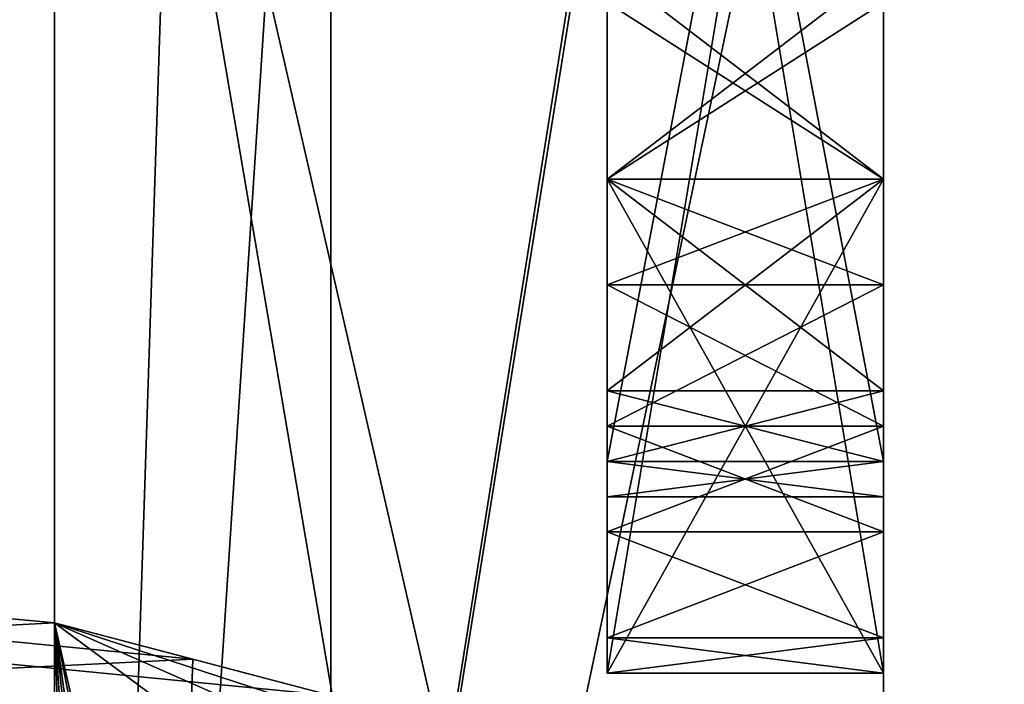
# Model space of a CAD drawing. Header units: millimetres. Extents: x -143 to 143, y -35 to 35.
# Tile 171 of 176: x 139.89 to 141.67, y 11.48 to 12.68. Entities that reach past the tile are written whole.
import ezdxf

# ---------------------------------------------------------------- set-up
doc = ezdxf.new("R2010")
doc.units = ezdxf.units.MM
doc.header["$LTSCALE"] = 65.185185
for name, color, linetype in [('1376', 7, 'CONTINUOUS'), ('1522', 7, 'CONTINUOUS'), ('1523', 7, 'CONTINUOUS'), ('1524', 7, 'CONTINUOUS'), ('1525', 7, 'CONTINUOUS'), ('1526', 7, 'CONTINUOUS'), ('1527', 7, 'CONTINUOUS'), ('1528', 7, 'CONTINUOUS'), ('1535', 7, 'CONTINUOUS'), ('1536', 7, 'CONTINUOUS'), ('1537', 7, 'CONTINUOUS'), ('1538', 7, 'CONTINUOUS'), ('1550', 7, 'CONTINUOUS'), ('1551', 7, 'CONTINUOUS'), ('1574', 7, 'CONTINUOUS'), ('1575', 7, 'CONTINUOUS'), ('1576', 7, 'CONTINUOUS'), ('1577', 7, 'CONTINUOUS'), ('1578', 7, 'CONTINUOUS'), ('1579', 7, 'CONTINUOUS'), ('1580', 7, 'CONTINUOUS'), ('1581', 7, 'CONTINUOUS'), ('1582', 7, 'CONTINUOUS'), ('1583', 7, 'CONTINUOUS'), ('1584', 7, 'CONTINUOUS'), ('1585', 7, 'CONTINUOUS'), ('1608', 7, 'CONTINUOUS'), ('1609', 7, 'CONTINUOUS'), ('1610', 7, 'CONTINUOUS'), ('1611', 7, 'CONTINUOUS'), ('1612', 7, 'CONTINUOUS'), ('1613', 7, 'CONTINUOUS'), ('1614', 7, 'CONTINUOUS'), ('1615', 7, 'CONTINUOUS'), ('1618', 7, 'CONTINUOUS'), ('1619', 7, 'CONTINUOUS'), ('1620', 7, 'CONTINUOUS'), ('1621', 7, 'CONTINUOUS'), ('1622', 7, 'CONTINUOUS'), ('1623', 7, 'CONTINUOUS'), ('1624', 7, 'CONTINUOUS'), ('1632', 7, 'CONTINUOUS'), ('1633', 7, 'CONTINUOUS'), ('1634', 7, 'CONTINUOUS'), ('1635', 7, 'CONTINUOUS'), ('1636', 7, 'CONTINUOUS'), ('1637', 7, 'CONTINUOUS'), ('1638', 7, 'CONTINUOUS'), ('1645', 7, 'CONTINUOUS'), ('1647', 7, 'CONTINUOUS'), ('1648', 7, 'CONTINUOUS'), ('1650', 7, 'CONTINUOUS'), ('1651', 7, 'CONTINUOUS'), ('1733', 7, 'CONTINUOUS'), ('1734', 7, 'CONTINUOUS'), ('1735', 7, 'CONTINUOUS'), ('1736', 7, 'CONTINUOUS'), ('1737', 7, 'CONTINUOUS'), ('1738', 7, 'CONTINUOUS'), ('1750', 7, 'CONTINUOUS'), ('1766', 7, 'CONTINUOUS'), ('1767', 7, 'CONTINUOUS'), ('1768', 7, 'CONTINUOUS'), ('1769', 7, 'CONTINUOUS'), ('1770', 7, 'CONTINUOUS')]:
    doc.layers.add(name, color=color, linetype=linetype)

msp = doc.modelspace()

# ---------------------------------------------------------------- linework, layer by layer
at = {"layer": '1376', "color": 7, "linetype": 'CONTINUOUS', "true_color": 0xe0f2ff}
for points in [[(141.45, 12.7766, 4.125), (141.45, 7.8813, 4.3457), (141.45, 14.5, 4.625), (141.45, 12.7766, 4.125)], [(141.45, 14.5, 4.625), (141.45, 7.8813, 4.3457), (141.45, 11.5, 5.625), (141.45, 14.5, 4.625)], [(141.45, 11.5, 6.125), (141.45, 14.0152, 10.4797), (141.45, 14.5, 7.125), (141.45, 11.5, 6.125)], [(141.45, 14.5, 0.5), (141.45, 12.7766, 1.125), (141.45, 12.3936, 1.625), (141.45, 14.5, 0.5)], [(141.45, 12.7766, 1.625), (141.45, 14.5, 0.5), (141.45, 12.3936, 1.625), (141.45, 12.7766, 1.625)], [(141.45, 11.883, 5.875), (141.45, 14.5, 6.75), (141.45, 14.5, 5), (141.45, 11.883, 5.875)], [(141.45, 7.8813, 4.3457), (141.45, 14.0152, 10.4797), (141.45, 11.5, 6.125), (141.45, 7.8813, 4.3457)], [(141.45, 14.0152, -10.4797), (141.45, 7.8813, -4.3457), (141.45, 12.3936, -7.125), (141.45, 14.0152, -10.4797)], [(141.45, 12.7766, -7.125), (141.45, 14.0152, -10.4797), (141.45, 12.3936, -7.125), (141.45, 12.7766, -7.125)], [(141.45, 13.7979, -2), (141.45, 13.6064, -1.9375), (141.45, 12.3936, -1.375), (141.45, 13.7979, -2)], [(141.45, 12.7766, -1.375), (141.45, 13.7979, -2), (141.45, 12.3936, -1.375), (141.45, 12.7766, -1.375)], [(141.45, 13.6064, -1.9375), (141.45, 13.2872, -1.875), (141.45, 12.3936, -1.375), (141.45, 13.6064, -1.9375)], [(141.45, 12.7128, -1.875), (141.45, 9, 0), (141.45, 13.2872, -1.875), (141.45, 12.7128, -1.875)], [(141.45, 13.2872, -1.875), (141.45, 9, 0), (141.45, 12.3936, -1.375), (141.45, 13.2872, -1.875)], [(141.45, 12.3936, 1.125), (141.45, 7.8813, 4.3457), (141.45, 12.7766, 1.125), (141.45, 12.3936, 1.125)], [(141.45, 12.7766, 1.125), (141.45, 7.8813, 4.3457), (141.45, 12.3936, 1.625), (141.45, 12.7766, 1.125)], [(141.45, 12.3936, 4.125), (141.45, 7.8813, 4.3457), (141.45, 12.7766, 4.125), (141.45, 12.3936, 4.125)], [(141.45, 12.3936, -4.625), (141.45, 7.8813, -4.3457), (141.45, 12.7766, -4.625), (141.45, 12.3936, -4.625)], [(141.45, 12.7766, -4.625), (141.45, 7.8813, -4.3457), (141.45, 12.7128, -4.125), (141.45, 12.7766, -4.625)], [(141.45, 12.3936, -1.9375), (141.45, 9, 0), (141.45, 12.7128, -1.875), (141.45, 12.3936, -1.9375)], [(141.45, 12.7128, -4.125), (141.45, 7.8813, -4.3457), (141.45, 12.3936, -4.0625), (141.45, 12.7128, -4.125)], [(141.45, 11.5, 0.5), (141.45, 7.8813, 4.3457), (141.45, 12.3936, 0.5), (141.45, 11.5, 0.5)], [(141.45, 12.3936, 0.5), (141.45, 7.8813, 4.3457), (141.45, 12.3936, 1.125), (141.45, 12.3936, 0.5)], [(141.45, 12.3936, 1.625), (141.45, 7.8813, 4.3457), (141.45, 11.5, 3.125), (141.45, 12.3936, 1.625)], [(141.45, 11.5, 3.5), (141.45, 7.8813, 4.3457), (141.45, 12.3936, 3.5), (141.45, 11.5, 3.5)], [(141.45, 12.3936, 3.5), (141.45, 7.8813, 4.3457), (141.45, 12.3936, 4.125), (141.45, 12.3936, 3.5)], [(141.45, 12.2021, -2), (141.45, 9, 0), (141.45, 12.3936, -1.9375), (141.45, 12.2021, -2)], [(141.45, 12.3936, -1.375), (141.45, 9, 0), (141.45, 11.5, 0.125), (141.45, 12.3936, -1.375)], [(141.45, 12.3936, -7.125), (141.45, 7.8813, -4.3457), (141.45, 11.5, -5.625), (141.45, 12.3936, -7.125)], [(141.45, 11.5, -5.25), (141.45, 7.8813, -4.3457), (141.45, 12.3936, -5.25), (141.45, 11.5, -5.25)], [(141.45, 12.3936, -5.25), (141.45, 7.8813, -4.3457), (141.45, 12.3936, -4.625), (141.45, 12.3936, -5.25)], [(141.45, 12.3936, -4.0625), (141.45, 7.8813, -4.3457), (141.45, 12.2021, -4), (141.45, 12.3936, -4.0625)], [(141.45, 12.3936, -5.625), (141.45, 12.3936, -7.125), (141.45, 11.5, -5.625), (141.45, 12.3936, -5.625)], [(141.45, 12.3936, 0.125), (141.45, 12.3936, -1.375), (141.45, 11.5, 0.125), (141.45, 12.3936, 0.125)], [(141.45, 12.3936, 3.125), (141.45, 12.3936, 1.625), (141.45, 11.5, 3.125), (141.45, 12.3936, 3.125)], [(141.45, 11.9468, -2.125), (141.45, 9, 0), (141.45, 12.2021, -2), (141.45, 11.9468, -2.125)], [(141.45, 12.2021, -4), (141.45, 7.8813, -4.3457), (141.45, 11.9468, -3.875), (141.45, 12.2021, -4)], [(141.45, 11.7553, -2.3125), (141.45, 9, 0), (141.45, 11.9468, -2.125), (141.45, 11.7553, -2.3125)], [(141.45, 11.9468, -3.875), (141.45, 7.8813, -4.3457), (141.45, 11.7553, -3.6875), (141.45, 11.9468, -3.875)], [(141.45, 7.8813, -4.3457), (141.45, 9, 0), (141.45, 11.7553, -3.6875), (141.45, 7.8813, -4.3457)], [(141.45, 11.7553, -3.6875), (141.45, 9, 0), (141.45, 11.5638, -3.375), (141.45, 11.7553, -3.6875)], [(141.45, 11.5638, -2.625), (141.45, 9, 0), (141.45, 11.7553, -2.3125), (141.45, 11.5638, -2.625)], [(141.45, 11.5638, -3.375), (141.45, 9, 0), (141.45, 11.5, -3), (141.45, 11.5638, -3.375)], [(141.45, 11.5, -3), (141.45, 9, 0), (141.45, 11.5638, -2.625), (141.45, 11.5, -3)], [(141.45, 9, 0), (141.45, 7.8813, 4.3457), (141.45, 11.5, 0.125), (141.45, 9, 0)], [(141.45, 11.5, 0.125), (141.45, 7.8813, 4.3457), (141.45, 11.5, 0.5), (141.45, 11.5, 0.125)], [(141.45, 11.5, 3.125), (141.45, 7.8813, 4.3457), (141.45, 11.5, 3.5), (141.45, 11.5, 3.125)], [(141.45, 7.8813, 4.3457), (141.45, 11.5, 6.125), (141.45, 11.5, 5.625), (141.45, 7.8813, 4.3457)], [(141.45, 11.5, -5.625), (141.45, 7.8813, -4.3457), (141.45, 11.5, -5.25), (141.45, 11.5, -5.625)]]:
    msp.add_3dface(points, dxfattribs=at)
at = {"layer": '1522', "color": 7, "linetype": 'CONTINUOUS', "true_color": 0xe0f2ff}
for points in [[(141.45, 12.7766, -7.125), (141.45, 12.3936, -7.125), (140.95, 12.3936, -7.125), (141.45, 12.7766, -7.125)], [(140.95, 12.7766, -7.125), (141.45, 12.7766, -7.125), (140.95, 12.3936, -7.125), (140.95, 12.7766, -7.125)]]:
    msp.add_3dface(points, dxfattribs=at)
at = {"layer": '1523', "color": 7, "linetype": 'CONTINUOUS', "true_color": 0xe0f2ff}
for points in [[(141.45, 12.3936, -7.125), (141.45, 12.3936, -5.625), (140.95, 12.3936, -7.125), (141.45, 12.3936, -7.125)], [(140.95, 12.3936, -7.125), (141.45, 12.3936, -5.625), (140.95, 12.3936, -5.625), (140.95, 12.3936, -7.125)]]:
    msp.add_3dface(points, dxfattribs=at)
at = {"layer": '1524', "color": 7, "linetype": 'CONTINUOUS', "true_color": 0xe0f2ff}
for points in [[(141.45, 12.3936, -5.625), (141.45, 11.5, -5.625), (140.95, 12.3936, -5.625), (141.45, 12.3936, -5.625)], [(140.95, 12.3936, -5.625), (141.45, 11.5, -5.625), (140.95, 11.5, -5.625), (140.95, 12.3936, -5.625)]]:
    msp.add_3dface(points, dxfattribs=at)
at = {"layer": '1525', "color": 7, "linetype": 'CONTINUOUS', "true_color": 0xe0f2ff}
for points in [[(141.45, 11.5, -5.625), (141.45, 11.5, -5.25), (140.95, 11.5, -5.25), (141.45, 11.5, -5.625)], [(140.95, 11.5, -5.625), (141.45, 11.5, -5.625), (140.95, 11.5, -5.25), (140.95, 11.5, -5.625)]]:
    msp.add_3dface(points, dxfattribs=at)
at = {"layer": '1526', "color": 7, "linetype": 'CONTINUOUS', "true_color": 0xe0f2ff}
for points in [[(141.45, 11.5, -5.25), (141.45, 12.3936, -5.25), (140.95, 11.5, -5.25), (141.45, 11.5, -5.25)], [(140.95, 11.5, -5.25), (141.45, 12.3936, -5.25), (140.95, 12.3936, -5.25), (140.95, 11.5, -5.25)]]:
    msp.add_3dface(points, dxfattribs=at)
at = {"layer": '1527', "color": 7, "linetype": 'CONTINUOUS', "true_color": 0xe0f2ff}
for points in [[(141.45, 12.3936, -5.25), (141.45, 12.3936, -4.625), (140.95, 12.3936, -5.25), (141.45, 12.3936, -5.25)], [(140.95, 12.3936, -5.25), (141.45, 12.3936, -4.625), (140.95, 12.3936, -4.625), (140.95, 12.3936, -5.25)]]:
    msp.add_3dface(points, dxfattribs=at)
at = {"layer": '1528', "color": 7, "linetype": 'CONTINUOUS', "true_color": 0xe0f2ff}
for points in [[(141.45, 12.3936, -4.625), (141.45, 12.7766, -4.625), (140.95, 12.7766, -4.625), (141.45, 12.3936, -4.625)], [(140.95, 12.3936, -4.625), (141.45, 12.3936, -4.625), (140.95, 12.7766, -4.625), (140.95, 12.3936, -4.625)]]:
    msp.add_3dface(points, dxfattribs=at)
at = {"layer": '1535', "color": 7, "linetype": 'CONTINUOUS', "true_color": 0xe0f2ff}
for points in [[(93.65, 10.25, -17.7535), (93.65, 17.7535, -10.25), (140.45, 10.25, -17.7535), (93.65, 10.25, -17.7535)], [(140.45, 10.25, -17.7535), (93.65, 17.7535, -10.25), (140.45, 17.7535, -10.25), (140.45, 10.25, -17.7535)]]:
    msp.add_3dface(points, dxfattribs=at)
at = {"layer": '1536', "color": 7, "linetype": 'CONTINUOUS', "true_color": 0xe0f2ff}
for points in [[(93.65, 17.7535, 10.25), (93.65, 10.25, 17.7535), (140.45, 17.7535, 10.25), (93.65, 17.7535, 10.25)], [(140.45, 17.7535, 10.25), (93.65, 10.25, 17.7535), (140.45, 10.25, 17.7535), (140.45, 17.7535, 10.25)]]:
    msp.add_3dface(points, dxfattribs=at)
at = {"layer": '1537', "color": 7, "linetype": 'CONTINUOUS', "true_color": 0xe0f2ff}
for points in [[(93.65, 16.0215, -9.25), (93.65, 9.25, -16.0215), (140.45, 14.5235, -11.4594), (93.65, 16.0215, -9.25)], [(140.45, 14.5235, -11.4594), (93.65, 9.25, -16.0215), (140.2001, 14.4714, -11.5251), (140.45, 14.5235, -11.4594)], [(140.2001, 14.4714, -11.5251), (93.65, 9.25, -16.0215), (139.95, 14.419, -11.5906), (140.2001, 14.4714, -11.5251)], [(139.95, 14.419, -11.5906), (93.65, 9.25, -16.0215), (139.95, 13.0815, -13.0815), (139.95, 14.419, -11.5906)], [(139.95, 13.0815, -13.0815), (93.65, 9.25, -16.0215), (139.95, 11.5906, -14.419), (139.95, 13.0815, -13.0815)], [(139.95, 11.5906, -14.419), (93.65, 9.25, -16.0215), (140.2001, 11.5251, -14.4714), (139.95, 11.5906, -14.419)], [(93.65, 9.25, -16.0215), (140.45, 11.4594, -14.5235), (140.2001, 11.5251, -14.4714), (93.65, 9.25, -16.0215)]]:
    msp.add_3dface(points, dxfattribs=at)
at = {"layer": '1538', "color": 7, "linetype": 'CONTINUOUS', "true_color": 0xe0f2ff}
for points in [[(93.65, 9.25, 16.0215), (93.65, 16.0215, 9.25), (140.45, 11.4594, 14.5235), (93.65, 9.25, 16.0215)], [(140.45, 11.4594, 14.5235), (93.65, 16.0215, 9.25), (140.2001, 11.5251, 14.4714), (140.45, 11.4594, 14.5235)], [(140.2001, 11.5251, 14.4714), (93.65, 16.0215, 9.25), (139.95, 11.5906, 14.419), (140.2001, 11.5251, 14.4714)], [(139.95, 11.5906, 14.419), (93.65, 16.0215, 9.25), (139.95, 13.0815, 13.0815), (139.95, 11.5906, 14.419)]]:
    msp.add_3dface(points, dxfattribs=at)
at = {"layer": '1550', "color": 7, "linetype": 'CONTINUOUS', "true_color": 0xe0f2ff}
for points in [[(140.45, 10.25, -17.7535), (140.45, 17.7535, -10.25), (142.5713, 12.2337, -15.3406), (140.45, 10.25, -17.7535)], [(140.45, 17.7535, -10.25), (142.5713, 17.6782, -8.5134), (142.5713, 12.2337, -15.3406), (140.45, 17.7535, -10.25)], [(140.45, 10.25, -17.7535), (142.5713, 12.2337, -15.3406), (142.5713, 4.3662, -19.1294), (140.45, 10.25, -17.7535)]]:
    msp.add_3dface(points, dxfattribs=at)
at = {"layer": '1551', "color": 7, "linetype": 'CONTINUOUS', "true_color": 0xe0f2ff}
for points in [[(140.45, 17.7535, 10.25), (140.45, 10.25, 17.7535), (142.5713, 12.2337, 15.3406), (140.45, 17.7535, 10.25)], [(140.45, 17.7535, 10.25), (142.5713, 12.2337, 15.3406), (142.5713, 17.6782, 8.5134), (140.45, 17.7535, 10.25)], [(140.45, 10.25, 17.7535), (142.5713, 4.3662, 19.1294), (142.5713, 12.2337, 15.3406), (140.45, 10.25, 17.7535)]]:
    msp.add_3dface(points, dxfattribs=at)
at = {"layer": '1574', "color": 7, "linetype": 'CONTINUOUS', "true_color": 0xe0f2ff}
for points in [[(141.45, 12.7128, -4.125), (141.45, 12.3936, -4.0625), (140.95, 12.3936, -4.0625), (141.45, 12.7128, -4.125)], [(140.95, 12.7128, -4.125), (141.45, 12.7128, -4.125), (140.95, 12.3936, -4.0625), (140.95, 12.7128, -4.125)]]:
    msp.add_3dface(points, dxfattribs=at)
at = {"layer": '1575', "color": 7, "linetype": 'CONTINUOUS', "true_color": 0xe0f2ff}
for points in [[(141.45, 12.3936, -4.0625), (141.45, 12.2021, -4), (140.95, 12.2021, -4), (141.45, 12.3936, -4.0625)], [(140.95, 12.3936, -4.0625), (141.45, 12.3936, -4.0625), (140.95, 12.2021, -4), (140.95, 12.3936, -4.0625)]]:
    msp.add_3dface(points, dxfattribs=at)
at = {"layer": '1576', "color": 7, "linetype": 'CONTINUOUS', "true_color": 0xe0f2ff}
for points in [[(141.45, 12.2021, -4), (141.45, 11.9468, -3.875), (140.95, 11.9468, -3.875), (141.45, 12.2021, -4)], [(140.95, 12.2021, -4), (141.45, 12.2021, -4), (140.95, 11.9468, -3.875), (140.95, 12.2021, -4)]]:
    msp.add_3dface(points, dxfattribs=at)
at = {"layer": '1577', "color": 7, "linetype": 'CONTINUOUS', "true_color": 0xe0f2ff}
for points in [[(141.45, 11.9468, -3.875), (141.45, 11.7553, -3.6875), (140.95, 11.7553, -3.6875), (141.45, 11.9468, -3.875)], [(140.95, 11.9468, -3.875), (141.45, 11.9468, -3.875), (140.95, 11.7553, -3.6875), (140.95, 11.9468, -3.875)]]:
    msp.add_3dface(points, dxfattribs=at)
at = {"layer": '1578', "color": 7, "linetype": 'CONTINUOUS', "true_color": 0xe0f2ff}
for points in [[(141.45, 11.7553, -3.6875), (141.45, 11.5638, -3.375), (140.95, 11.5638, -3.375), (141.45, 11.7553, -3.6875)], [(140.95, 11.7553, -3.6875), (141.45, 11.7553, -3.6875), (140.95, 11.5638, -3.375), (140.95, 11.7553, -3.6875)]]:
    msp.add_3dface(points, dxfattribs=at)
at = {"layer": '1579', "color": 7, "linetype": 'CONTINUOUS', "true_color": 0xe0f2ff}
for points in [[(141.45, 11.5638, -3.375), (141.45, 11.5, -3), (140.95, 11.5, -3), (141.45, 11.5638, -3.375)], [(140.95, 11.5638, -3.375), (141.45, 11.5638, -3.375), (140.95, 11.5, -3), (140.95, 11.5638, -3.375)]]:
    msp.add_3dface(points, dxfattribs=at)
at = {"layer": '1580', "color": 7, "linetype": 'CONTINUOUS', "true_color": 0xe0f2ff}
for points in [[(141.45, 11.5, -3), (141.45, 11.5638, -2.625), (140.95, 11.5638, -2.625), (141.45, 11.5, -3)], [(140.95, 11.5, -3), (141.45, 11.5, -3), (140.95, 11.5638, -2.625), (140.95, 11.5, -3)]]:
    msp.add_3dface(points, dxfattribs=at)
at = {"layer": '1581', "color": 7, "linetype": 'CONTINUOUS', "true_color": 0xe0f2ff}
for points in [[(141.45, 11.5638, -2.625), (141.45, 11.7553, -2.3125), (140.95, 11.7553, -2.3125), (141.45, 11.5638, -2.625)], [(140.95, 11.5638, -2.625), (141.45, 11.5638, -2.625), (140.95, 11.7553, -2.3125), (140.95, 11.5638, -2.625)]]:
    msp.add_3dface(points, dxfattribs=at)
at = {"layer": '1582', "color": 7, "linetype": 'CONTINUOUS', "true_color": 0xe0f2ff}
for points in [[(141.45, 11.7553, -2.3125), (141.45, 11.9468, -2.125), (140.95, 11.9468, -2.125), (141.45, 11.7553, -2.3125)], [(140.95, 11.7553, -2.3125), (141.45, 11.7553, -2.3125), (140.95, 11.9468, -2.125), (140.95, 11.7553, -2.3125)]]:
    msp.add_3dface(points, dxfattribs=at)
at = {"layer": '1583', "color": 7, "linetype": 'CONTINUOUS', "true_color": 0xe0f2ff}
for points in [[(141.45, 11.9468, -2.125), (141.45, 12.2021, -2), (140.95, 12.2021, -2), (141.45, 11.9468, -2.125)], [(140.95, 11.9468, -2.125), (141.45, 11.9468, -2.125), (140.95, 12.2021, -2), (140.95, 11.9468, -2.125)]]:
    msp.add_3dface(points, dxfattribs=at)
at = {"layer": '1584', "color": 7, "linetype": 'CONTINUOUS', "true_color": 0xe0f2ff}
for points in [[(141.45, 12.2021, -2), (141.45, 12.3936, -1.9375), (140.95, 12.3936, -1.9375), (141.45, 12.2021, -2)], [(140.95, 12.2021, -2), (141.45, 12.2021, -2), (140.95, 12.3936, -1.9375), (140.95, 12.2021, -2)]]:
    msp.add_3dface(points, dxfattribs=at)
at = {"layer": '1585', "color": 7, "linetype": 'CONTINUOUS', "true_color": 0xe0f2ff}
for points in [[(141.45, 12.3936, -1.9375), (141.45, 12.7128, -1.875), (140.95, 12.7128, -1.875), (141.45, 12.3936, -1.9375)], [(140.95, 12.3936, -1.9375), (141.45, 12.3936, -1.9375), (140.95, 12.7128, -1.875), (140.95, 12.3936, -1.9375)]]:
    msp.add_3dface(points, dxfattribs=at)
at = {"layer": '1608', "color": 7, "linetype": 'CONTINUOUS', "true_color": 0xe0f2ff}
for points in [[(140.95, 12.7766, -2.1875), (141.45, 12.7766, -2.1875), (140.95, 12.3936, -2.25), (140.95, 12.7766, -2.1875)], [(140.95, 12.3936, -2.25), (141.45, 12.7766, -2.1875), (141.45, 12.3936, -2.25), (140.95, 12.3936, -2.25)]]:
    msp.add_3dface(points, dxfattribs=at)
at = {"layer": '1609', "color": 7, "linetype": 'CONTINUOUS', "true_color": 0xe0f2ff}
for points in [[(140.95, 12.3936, -2.25), (141.45, 12.3936, -2.25), (140.95, 12.0106, -2.5), (140.95, 12.3936, -2.25)], [(140.95, 12.0106, -2.5), (141.45, 12.3936, -2.25), (141.45, 12.0106, -2.5), (140.95, 12.0106, -2.5)]]:
    msp.add_3dface(points, dxfattribs=at)
at = {"layer": '1610', "color": 7, "linetype": 'CONTINUOUS', "true_color": 0xe0f2ff}
for points in [[(140.95, 12.0106, -2.5), (141.45, 12.0106, -2.5), (140.95, 11.883, -2.6875), (140.95, 12.0106, -2.5)], [(140.95, 11.883, -2.6875), (141.45, 12.0106, -2.5), (141.45, 11.883, -2.6875), (140.95, 11.883, -2.6875)]]:
    msp.add_3dface(points, dxfattribs=at)
at = {"layer": '1611', "color": 7, "linetype": 'CONTINUOUS', "true_color": 0xe0f2ff}
for points in [[(140.95, 11.883, -2.6875), (141.45, 11.883, -2.6875), (140.95, 11.8191, -3), (140.95, 11.883, -2.6875)], [(140.95, 11.8191, -3), (141.45, 11.883, -2.6875), (141.45, 11.8191, -3), (140.95, 11.8191, -3)]]:
    msp.add_3dface(points, dxfattribs=at)
at = {"layer": '1612', "color": 7, "linetype": 'CONTINUOUS', "true_color": 0xe0f2ff}
for points in [[(140.95, 11.8191, -3), (141.45, 11.8191, -3), (140.95, 11.883, -3.3125), (140.95, 11.8191, -3)], [(140.95, 11.883, -3.3125), (141.45, 11.8191, -3), (141.45, 11.883, -3.3125), (140.95, 11.883, -3.3125)]]:
    msp.add_3dface(points, dxfattribs=at)
at = {"layer": '1613', "color": 7, "linetype": 'CONTINUOUS', "true_color": 0xe0f2ff}
for points in [[(140.95, 11.883, -3.3125), (141.45, 11.883, -3.3125), (140.95, 12.0106, -3.5), (140.95, 11.883, -3.3125)], [(140.95, 12.0106, -3.5), (141.45, 11.883, -3.3125), (141.45, 12.0106, -3.5), (140.95, 12.0106, -3.5)]]:
    msp.add_3dface(points, dxfattribs=at)
at = {"layer": '1614', "color": 7, "linetype": 'CONTINUOUS', "true_color": 0xe0f2ff}
for points in [[(140.95, 12.0106, -3.5), (141.45, 12.0106, -3.5), (140.95, 12.3936, -3.75), (140.95, 12.0106, -3.5)], [(140.95, 12.3936, -3.75), (141.45, 12.0106, -3.5), (141.45, 12.3936, -3.75), (140.95, 12.3936, -3.75)]]:
    msp.add_3dface(points, dxfattribs=at)
at = {"layer": '1615', "color": 7, "linetype": 'CONTINUOUS', "true_color": 0xe0f2ff}
for points in [[(140.95, 12.3936, -3.75), (141.45, 12.3936, -3.75), (140.95, 12.7766, -3.8125), (140.95, 12.3936, -3.75)], [(140.95, 12.7766, -3.8125), (141.45, 12.3936, -3.75), (141.45, 12.7766, -3.8125), (140.95, 12.7766, -3.8125)]]:
    msp.add_3dface(points, dxfattribs=at)
at = {"layer": '1618', "color": 7, "linetype": 'CONTINUOUS', "true_color": 0xe0f2ff}
for points in [[(141.45, 12.7766, -1.375), (141.45, 12.3936, -1.375), (140.95, 12.3936, -1.375), (141.45, 12.7766, -1.375)], [(140.95, 12.7766, -1.375), (141.45, 12.7766, -1.375), (140.95, 12.3936, -1.375), (140.95, 12.7766, -1.375)]]:
    msp.add_3dface(points, dxfattribs=at)
at = {"layer": '1619', "color": 7, "linetype": 'CONTINUOUS', "true_color": 0xe0f2ff}
for points in [[(141.45, 12.3936, -1.375), (141.45, 12.3936, 0.125), (140.95, 12.3936, -1.375), (141.45, 12.3936, -1.375)], [(140.95, 12.3936, -1.375), (141.45, 12.3936, 0.125), (140.95, 12.3936, 0.125), (140.95, 12.3936, -1.375)]]:
    msp.add_3dface(points, dxfattribs=at)
at = {"layer": '1620', "color": 7, "linetype": 'CONTINUOUS', "true_color": 0xe0f2ff}
for points in [[(141.45, 12.3936, 0.125), (141.45, 11.5, 0.125), (140.95, 12.3936, 0.125), (141.45, 12.3936, 0.125)], [(140.95, 12.3936, 0.125), (141.45, 11.5, 0.125), (140.95, 11.5, 0.125), (140.95, 12.3936, 0.125)]]:
    msp.add_3dface(points, dxfattribs=at)
at = {"layer": '1621', "color": 7, "linetype": 'CONTINUOUS', "true_color": 0xe0f2ff}
for points in [[(141.45, 11.5, 0.125), (141.45, 11.5, 0.5), (140.95, 11.5, 0.5), (141.45, 11.5, 0.125)], [(140.95, 11.5, 0.125), (141.45, 11.5, 0.125), (140.95, 11.5, 0.5), (140.95, 11.5, 0.125)]]:
    msp.add_3dface(points, dxfattribs=at)
at = {"layer": '1622', "color": 7, "linetype": 'CONTINUOUS', "true_color": 0xe0f2ff}
for points in [[(141.45, 11.5, 0.5), (141.45, 12.3936, 0.5), (140.95, 11.5, 0.5), (141.45, 11.5, 0.5)], [(140.95, 11.5, 0.5), (141.45, 12.3936, 0.5), (140.95, 12.3936, 0.5), (140.95, 11.5, 0.5)]]:
    msp.add_3dface(points, dxfattribs=at)
at = {"layer": '1623', "color": 7, "linetype": 'CONTINUOUS', "true_color": 0xe0f2ff}
for points in [[(141.45, 12.3936, 0.5), (141.45, 12.3936, 1.125), (140.95, 12.3936, 0.5), (141.45, 12.3936, 0.5)], [(140.95, 12.3936, 0.5), (141.45, 12.3936, 1.125), (140.95, 12.3936, 1.125), (140.95, 12.3936, 0.5)]]:
    msp.add_3dface(points, dxfattribs=at)
at = {"layer": '1624', "color": 7, "linetype": 'CONTINUOUS', "true_color": 0xe0f2ff}
for points in [[(141.45, 12.3936, 1.125), (141.45, 12.7766, 1.125), (140.95, 12.7766, 1.125), (141.45, 12.3936, 1.125)], [(140.95, 12.3936, 1.125), (141.45, 12.3936, 1.125), (140.95, 12.7766, 1.125), (140.95, 12.3936, 1.125)]]:
    msp.add_3dface(points, dxfattribs=at)
at = {"layer": '1632', "color": 7, "linetype": 'CONTINUOUS', "true_color": 0xe0f2ff}
for points in [[(141.45, 12.7766, 1.625), (141.45, 12.3936, 1.625), (140.95, 12.3936, 1.625), (141.45, 12.7766, 1.625)], [(140.95, 12.7766, 1.625), (141.45, 12.7766, 1.625), (140.95, 12.3936, 1.625), (140.95, 12.7766, 1.625)]]:
    msp.add_3dface(points, dxfattribs=at)
at = {"layer": '1633', "color": 7, "linetype": 'CONTINUOUS', "true_color": 0xe0f2ff}
for points in [[(141.45, 12.3936, 1.625), (141.45, 12.3936, 3.125), (140.95, 12.3936, 1.625), (141.45, 12.3936, 1.625)], [(140.95, 12.3936, 1.625), (141.45, 12.3936, 3.125), (140.95, 12.3936, 3.125), (140.95, 12.3936, 1.625)]]:
    msp.add_3dface(points, dxfattribs=at)
at = {"layer": '1634', "color": 7, "linetype": 'CONTINUOUS', "true_color": 0xe0f2ff}
for points in [[(141.45, 12.3936, 3.125), (141.45, 11.5, 3.125), (140.95, 12.3936, 3.125), (141.45, 12.3936, 3.125)], [(140.95, 12.3936, 3.125), (141.45, 11.5, 3.125), (140.95, 11.5, 3.125), (140.95, 12.3936, 3.125)]]:
    msp.add_3dface(points, dxfattribs=at)
at = {"layer": '1635', "color": 7, "linetype": 'CONTINUOUS', "true_color": 0xe0f2ff}
for points in [[(141.45, 11.5, 3.125), (141.45, 11.5, 3.5), (140.95, 11.5, 3.5), (141.45, 11.5, 3.125)], [(140.95, 11.5, 3.125), (141.45, 11.5, 3.125), (140.95, 11.5, 3.5), (140.95, 11.5, 3.125)]]:
    msp.add_3dface(points, dxfattribs=at)
at = {"layer": '1636', "color": 7, "linetype": 'CONTINUOUS', "true_color": 0xe0f2ff}
for points in [[(141.45, 11.5, 3.5), (141.45, 12.3936, 3.5), (140.95, 11.5, 3.5), (141.45, 11.5, 3.5)], [(140.95, 11.5, 3.5), (141.45, 12.3936, 3.5), (140.95, 12.3936, 3.5), (140.95, 11.5, 3.5)]]:
    msp.add_3dface(points, dxfattribs=at)
at = {"layer": '1637', "color": 7, "linetype": 'CONTINUOUS', "true_color": 0xe0f2ff}
for points in [[(141.45, 12.3936, 3.5), (141.45, 12.3936, 4.125), (140.95, 12.3936, 3.5), (141.45, 12.3936, 3.5)], [(140.95, 12.3936, 3.5), (141.45, 12.3936, 4.125), (140.95, 12.3936, 4.125), (140.95, 12.3936, 3.5)]]:
    msp.add_3dface(points, dxfattribs=at)
at = {"layer": '1638', "color": 7, "linetype": 'CONTINUOUS', "true_color": 0xe0f2ff}
for points in [[(141.45, 12.3936, 4.125), (141.45, 12.7766, 4.125), (140.95, 12.7766, 4.125), (141.45, 12.3936, 4.125)], [(140.95, 12.3936, 4.125), (141.45, 12.3936, 4.125), (140.95, 12.7766, 4.125), (140.95, 12.3936, 4.125)]]:
    msp.add_3dface(points, dxfattribs=at)
at = {"layer": '1645', "color": 7, "linetype": 'CONTINUOUS', "true_color": 0xe0f2ff}
for points in [[(141.45, 11.5, 6.125), (141.45, 14.5, 7.125), (140.95, 11.5, 6.125), (141.45, 11.5, 6.125)], [(140.95, 11.5, 6.125), (141.45, 14.5, 7.125), (140.95, 14.5, 7.125), (140.95, 11.5, 6.125)]]:
    msp.add_3dface(points, dxfattribs=at)
at = {"layer": '1647', "color": 7, "linetype": 'CONTINUOUS', "true_color": 0xe0f2ff}
for points in [[(141.45, 14.5, 6.75), (141.45, 11.883, 5.875), (140.95, 14.5, 6.75), (141.45, 14.5, 6.75)], [(140.95, 14.5, 6.75), (141.45, 11.883, 5.875), (140.95, 11.883, 5.875), (140.95, 14.5, 6.75)]]:
    msp.add_3dface(points, dxfattribs=at)
at = {"layer": '1648', "color": 7, "linetype": 'CONTINUOUS', "true_color": 0xe0f2ff}
for points in [[(141.45, 11.883, 5.875), (141.45, 14.5, 5), (140.95, 11.883, 5.875), (141.45, 11.883, 5.875)], [(140.95, 11.883, 5.875), (141.45, 14.5, 5), (140.95, 14.5, 5), (140.95, 11.883, 5.875)]]:
    msp.add_3dface(points, dxfattribs=at)
at = {"layer": '1650', "color": 7, "linetype": 'CONTINUOUS', "true_color": 0xe0f2ff}
for points in [[(141.45, 14.5, 4.625), (141.45, 11.5, 5.625), (140.95, 14.5, 4.625), (141.45, 14.5, 4.625)], [(140.95, 14.5, 4.625), (141.45, 11.5, 5.625), (140.95, 11.5, 5.625), (140.95, 14.5, 4.625)]]:
    msp.add_3dface(points, dxfattribs=at)
at = {"layer": '1651', "color": 7, "linetype": 'CONTINUOUS', "true_color": 0xe0f2ff}
for points in [[(141.45, 11.5, 5.625), (141.45, 11.5, 6.125), (140.95, 11.5, 6.125), (141.45, 11.5, 5.625)], [(141.45, 11.5, 5.625), (140.95, 11.5, 6.125), (140.95, 11.5, 5.625), (141.45, 11.5, 5.625)]]:
    msp.add_3dface(points, dxfattribs=at)
at = {"layer": '1733', "color": 7, "linetype": 'CONTINUOUS', "true_color": 0xe0f2ff}
for points in [[(140.45, 11.4594, -14.5235), (139.95, 11.5906, -14.419), (140.2001, 11.5251, -14.4714), (140.45, 11.4594, -14.5235)], [(139.95, 11.5906, -14.419), (140.45, 11.4594, -14.5235), (140.8383, 11.3008, -14.548), (139.95, 11.5906, -14.419)], [(139.95, 11.5906, -14.419), (141.45, 5, -8.5355), (141.3268, 4.5192, -7.9967), (139.95, 11.5906, -14.419)], [(141.45, 5, -8.5355), (139.95, 11.5906, -14.419), (141.45, 10.4797, -14.0152), (141.45, 5, -8.5355)], [(139.95, 11.5906, -14.419), (141.3268, 4.5192, -7.9967), (140.9956, 4.162, -7.4833), (139.95, 11.5906, -14.419)], [(139.95, 11.5906, -14.419), (140.9956, 4.162, -7.4833), (140.7508, 4.0693, -7.2752), (139.95, 11.5906, -14.419)], [(139.95, 11.5906, -14.419), (140.8383, 11.3008, -14.548), (141.1654, 11.0549, -14.4562), (139.95, 11.5906, -14.419)], [(139.95, 11.5906, -14.419), (141.1654, 11.0549, -14.4562), (141.45, 10.4797, -14.0152), (139.95, 11.5906, -14.419)], [(139.95, 4.1417, -6.9701), (139.95, 11.5906, -14.419), (140.2082, 4.0991, -7.0492), (139.95, 4.1417, -6.9701)], [(139.95, 11.5906, -14.419), (140.45, 4.0649, -7.129), (140.2082, 4.0991, -7.0492), (139.95, 11.5906, -14.419)], [(140.45, 4.0649, -7.129), (139.95, 11.5906, -14.419), (140.7508, 4.0693, -7.2752), (140.45, 4.0649, -7.129)]]:
    msp.add_3dface(points, dxfattribs=at)
at = {"layer": '1734', "color": 7, "linetype": 'CONTINUOUS', "true_color": 0xe0f2ff}
for points in [[(139.95, 5.8139, -5.4954), (139.95, 6.8914, -4.063), (139.95, 14.419, -11.5906), (139.95, 5.8139, -5.4954)], [(139.95, 5.8139, -5.4954), (139.95, 14.419, -11.5906), (139.95, 4.1417, -6.9701), (139.95, 5.8139, -5.4954)], [(139.95, 14.419, -11.5906), (139.95, 13.0815, -13.0815), (139.95, 11.5906, -14.419), (139.95, 14.419, -11.5906)], [(139.95, 14.419, -11.5906), (139.95, 11.5906, -14.419), (139.95, 4.1417, -6.9701), (139.95, 14.419, -11.5906)]]:
    msp.add_3dface(points, dxfattribs=at)
at = {"layer": '1735', "color": 7, "linetype": 'CONTINUOUS', "true_color": 0xe0f2ff}
for points in [[(139.95, 6.8914, -4.063), (140.45, 14.5235, -11.4594), (140.2001, 14.4714, -11.5251), (139.95, 6.8914, -4.063)], [(140.45, 14.5235, -11.4594), (139.95, 6.8914, -4.063), (141.1572, 14.4605, -11.063), (140.45, 14.5235, -11.4594)], [(139.95, 6.8914, -4.063), (140.2001, 14.4714, -11.5251), (139.95, 14.419, -11.5906), (139.95, 6.8914, -4.063)], [(141.1572, 14.4605, -11.063), (139.95, 6.8914, -4.063), (141.1654, 14.4562, -11.0549), (141.1572, 14.4605, -11.063)], [(139.95, 6.8914, -4.063), (141.45, 14.0152, -10.4797), (141.1654, 14.4562, -11.0549), (139.95, 6.8914, -4.063)], [(141.45, 7.8813, -4.3457), (141.45, 14.0152, -10.4797), (139.95, 6.8914, -4.063), (141.45, 7.8813, -4.3457)]]:
    msp.add_3dface(points, dxfattribs=at)
at = {"layer": '1736', "color": 7, "linetype": 'CONTINUOUS', "true_color": 0xe0f2ff}
for points in [[(141.45, 14.0152, 10.4797), (141.45, 7.8813, 4.3457), (139.95, 14.419, 11.5906), (141.45, 14.0152, 10.4797)], [(139.95, 14.419, 11.5906), (141.45, 7.8813, 4.3457), (141.1572, 7.3114, 3.9138), (139.95, 14.419, 11.5906)], [(139.95, 6.8914, 4.063), (139.95, 14.419, 11.5906), (141.1572, 7.3114, 3.9138), (139.95, 6.8914, 4.063)]]:
    msp.add_3dface(points, dxfattribs=at)
at = {"layer": '1737', "color": 7, "linetype": 'CONTINUOUS', "true_color": 0xe0f2ff}
for points in [[(139.95, 6.8914, 4.063), (139.95, 11.5906, 14.419), (139.95, 14.419, 11.5906), (139.95, 6.8914, 4.063)], [(139.95, 11.5906, 14.419), (139.95, 13.0815, 13.0815), (139.95, 14.419, 11.5906), (139.95, 11.5906, 14.419)], [(139.95, 6.8914, 4.063), (139.95, 5.6569, 5.6569), (139.95, 11.5906, 14.419), (139.95, 6.8914, 4.063)], [(139.95, 5.6569, 5.6569), (139.95, 4.063, 6.8914), (139.95, 11.5906, 14.419), (139.95, 5.6569, 5.6569)]]:
    msp.add_3dface(points, dxfattribs=at)
at = {"layer": '1738', "color": 7, "linetype": 'CONTINUOUS', "true_color": 0xe0f2ff}
for points in [[(139.95, 4.063, 6.8914), (140.2001, 11.5251, 14.4714), (139.95, 11.5906, 14.419), (139.95, 4.063, 6.8914)], [(139.95, 4.063, 6.8914), (140.45, 11.4594, 14.5235), (140.2001, 11.5251, 14.4714), (139.95, 4.063, 6.8914)]]:
    msp.add_3dface(points, dxfattribs=at)
at = {"layer": '1750', "color": 7, "linetype": 'CONTINUOUS', "true_color": 0xe0f2ff}
for points in [[(141.45, 12.3936, -2.25), (141.45, 12.7766, -2.1875), (141.45, 12.3936, -3.75), (141.45, 12.3936, -2.25)], [(141.45, 12.3936, -3.75), (141.45, 12.7766, -2.1875), (141.45, 12.7766, -3.8125), (141.45, 12.3936, -3.75)], [(141.45, 12.0106, -2.5), (141.45, 12.3936, -2.25), (141.45, 12.0106, -3.5), (141.45, 12.0106, -2.5)], [(141.45, 12.0106, -3.5), (141.45, 12.3936, -2.25), (141.45, 12.3936, -3.75), (141.45, 12.0106, -3.5)], [(141.45, 11.883, -2.6875), (141.45, 12.0106, -2.5), (141.45, 11.883, -3.3125), (141.45, 11.883, -2.6875)], [(141.45, 11.883, -3.3125), (141.45, 12.0106, -2.5), (141.45, 12.0106, -3.5), (141.45, 11.883, -3.3125)], [(141.45, 11.8191, -3), (141.45, 11.883, -2.6875), (141.45, 11.883, -3.3125), (141.45, 11.8191, -3)]]:
    msp.add_3dface(points, dxfattribs=at)
at = {"layer": '1766', "color": 7, "linetype": 'CONTINUOUS', "true_color": 0xe0f2ff}
for points in [[(140.95, 11.5, 6.125), (140.95, 14.5, 7.125), (140.95, 11.883, 5.875), (140.95, 11.5, 6.125)], [(140.95, 14.5, 7.125), (140.95, 14.5, 6.75), (140.95, 11.883, 5.875), (140.95, 14.5, 7.125)], [(140.95, 11.883, 5.875), (140.95, 14.5, 5), (140.95, 11.5, 5.625), (140.95, 11.883, 5.875)], [(140.95, 14.5, 5), (140.95, 14.5, 4.625), (140.95, 11.5, 5.625), (140.95, 14.5, 5)], [(140.95, 11.5, 6.125), (140.95, 11.883, 5.875), (140.95, 11.5, 5.625), (140.95, 11.5, 6.125)]]:
    msp.add_3dface(points, dxfattribs=at)
at = {"layer": '1767', "color": 7, "linetype": 'CONTINUOUS', "true_color": 0xe0f2ff}
for points in [[(140.95, 12.7766, 1.625), (140.95, 12.3936, 1.625), (140.95, 12.7766, 2.0625), (140.95, 12.7766, 1.625)], [(140.95, 12.3936, 1.625), (140.95, 12.3936, 3.125), (140.95, 12.7766, 4.125), (140.95, 12.3936, 1.625)], [(140.95, 12.3936, 1.625), (140.95, 12.7766, 4.125), (140.95, 12.7766, 3.5), (140.95, 12.3936, 1.625)], [(140.95, 12.3936, 1.625), (140.95, 12.7766, 3.5), (140.95, 12.7766, 3.125), (140.95, 12.3936, 1.625)], [(140.95, 12.7766, 2.0625), (140.95, 12.3936, 1.625), (140.95, 12.7766, 3.125), (140.95, 12.7766, 2.0625)], [(140.95, 12.3936, 3.125), (140.95, 12.3936, 3.5), (140.95, 12.7766, 4.125), (140.95, 12.3936, 3.125)], [(140.95, 12.3936, 3.5), (140.95, 12.3936, 4.125), (140.95, 12.7766, 4.125), (140.95, 12.3936, 3.5)], [(140.95, 12.3936, 3.125), (140.95, 11.5, 3.125), (140.95, 12.3936, 3.5), (140.95, 12.3936, 3.125)], [(140.95, 11.5, 3.125), (140.95, 11.5, 3.5), (140.95, 12.3936, 3.5), (140.95, 11.5, 3.125)]]:
    msp.add_3dface(points, dxfattribs=at)
at = {"layer": '1768', "color": 7, "linetype": 'CONTINUOUS', "true_color": 0xe0f2ff}
for points in [[(140.95, 12.7766, -1.375), (140.95, 12.3936, -1.375), (140.95, 12.7766, -0.9375), (140.95, 12.7766, -1.375)], [(140.95, 12.3936, -1.375), (140.95, 12.3936, 0.125), (140.95, 12.7766, 1.125), (140.95, 12.3936, -1.375)], [(140.95, 12.3936, -1.375), (140.95, 12.7766, 1.125), (140.95, 12.7766, 0.5), (140.95, 12.3936, -1.375)], [(140.95, 12.3936, -1.375), (140.95, 12.7766, 0.5), (140.95, 12.7766, 0.125), (140.95, 12.3936, -1.375)], [(140.95, 12.7766, -0.9375), (140.95, 12.3936, -1.375), (140.95, 12.7766, 0.125), (140.95, 12.7766, -0.9375)], [(140.95, 12.3936, 0.125), (140.95, 12.3936, 0.5), (140.95, 12.7766, 1.125), (140.95, 12.3936, 0.125)], [(140.95, 12.3936, 0.5), (140.95, 12.3936, 1.125), (140.95, 12.7766, 1.125), (140.95, 12.3936, 0.5)], [(140.95, 12.3936, 0.125), (140.95, 11.5, 0.125), (140.95, 12.3936, 0.5), (140.95, 12.3936, 0.125)], [(140.95, 11.5, 0.125), (140.95, 11.5, 0.5), (140.95, 12.3936, 0.5), (140.95, 11.5, 0.125)]]:
    msp.add_3dface(points, dxfattribs=at)
at = {"layer": '1769', "color": 7, "linetype": 'CONTINUOUS', "true_color": 0xe0f2ff}
for points in [[(140.95, 12.7128, -4.125), (140.95, 12.3936, -4.0625), (140.95, 12.7766, -3.8125), (140.95, 12.7128, -4.125)], [(140.95, 12.3936, -4.0625), (140.95, 12.3936, -3.75), (140.95, 12.7766, -3.8125), (140.95, 12.3936, -4.0625)], [(140.95, 12.7128, -1.875), (140.95, 12.7766, -2.1875), (140.95, 12.3936, -2.25), (140.95, 12.7128, -1.875)], [(140.95, 12.3936, -1.9375), (140.95, 12.7128, -1.875), (140.95, 12.3936, -2.25), (140.95, 12.3936, -1.9375)], [(140.95, 12.3936, -4.0625), (140.95, 12.2021, -4), (140.95, 12.3936, -3.75), (140.95, 12.3936, -4.0625)], [(140.95, 12.2021, -4), (140.95, 12.0106, -3.5), (140.95, 12.3936, -3.75), (140.95, 12.2021, -4)], [(140.95, 12.2021, -2), (140.95, 12.3936, -1.9375), (140.95, 12.0106, -2.5), (140.95, 12.2021, -2)], [(140.95, 12.3936, -1.9375), (140.95, 12.3936, -2.25), (140.95, 12.0106, -2.5), (140.95, 12.3936, -1.9375)], [(140.95, 12.2021, -4), (140.95, 11.9468, -3.875), (140.95, 12.0106, -3.5), (140.95, 12.2021, -4)], [(140.95, 11.9468, -2.125), (140.95, 12.2021, -2), (140.95, 12.0106, -2.5), (140.95, 11.9468, -2.125)], [(140.95, 11.9468, -3.875), (140.95, 11.883, -3.3125), (140.95, 12.0106, -3.5), (140.95, 11.9468, -3.875)], [(140.95, 11.9468, -2.125), (140.95, 12.0106, -2.5), (140.95, 11.883, -2.6875), (140.95, 11.9468, -2.125)], [(140.95, 11.9468, -3.875), (140.95, 11.7553, -3.6875), (140.95, 11.883, -3.3125), (140.95, 11.9468, -3.875)], [(140.95, 11.7553, -2.3125), (140.95, 11.9468, -2.125), (140.95, 11.8191, -3), (140.95, 11.7553, -2.3125)], [(140.95, 11.9468, -2.125), (140.95, 11.883, -2.6875), (140.95, 11.8191, -3), (140.95, 11.9468, -2.125)], [(140.95, 11.7553, -3.6875), (140.95, 11.8191, -3), (140.95, 11.883, -3.3125), (140.95, 11.7553, -3.6875)], [(140.95, 11.7553, -3.6875), (140.95, 11.7553, -2.3125), (140.95, 11.8191, -3), (140.95, 11.7553, -3.6875)], [(140.95, 11.7553, -3.6875), (140.95, 11.5638, -3.375), (140.95, 11.7553, -2.3125), (140.95, 11.7553, -3.6875)], [(140.95, 11.5638, -3.375), (140.95, 11.5638, -2.625), (140.95, 11.7553, -2.3125), (140.95, 11.5638, -3.375)], [(140.95, 11.5638, -3.375), (140.95, 11.5, -3), (140.95, 11.5638, -2.625), (140.95, 11.5638, -3.375)]]:
    msp.add_3dface(points, dxfattribs=at)
at = {"layer": '1770', "color": 7, "linetype": 'CONTINUOUS', "true_color": 0xe0f2ff}
for points in [[(140.95, 12.7766, -7.125), (140.95, 12.3936, -7.125), (140.95, 12.7766, -6.6875), (140.95, 12.7766, -7.125)], [(140.95, 12.3936, -7.125), (140.95, 12.3936, -5.625), (140.95, 12.7766, -4.625), (140.95, 12.3936, -7.125)], [(140.95, 12.3936, -7.125), (140.95, 12.7766, -4.625), (140.95, 12.7766, -5.25), (140.95, 12.3936, -7.125)], [(140.95, 12.3936, -7.125), (140.95, 12.7766, -5.25), (140.95, 12.7766, -5.625), (140.95, 12.3936, -7.125)], [(140.95, 12.7766, -6.6875), (140.95, 12.3936, -7.125), (140.95, 12.7766, -5.625), (140.95, 12.7766, -6.6875)], [(140.95, 12.3936, -5.625), (140.95, 12.3936, -5.25), (140.95, 12.7766, -4.625), (140.95, 12.3936, -5.625)], [(140.95, 12.3936, -5.25), (140.95, 12.3936, -4.625), (140.95, 12.7766, -4.625), (140.95, 12.3936, -5.25)], [(140.95, 12.3936, -5.625), (140.95, 11.5, -5.625), (140.95, 12.3936, -5.25), (140.95, 12.3936, -5.625)], [(140.95, 11.5, -5.625), (140.95, 11.5, -5.25), (140.95, 12.3936, -5.25), (140.95, 11.5, -5.625)]]:
    msp.add_3dface(points, dxfattribs=at)

doc.saveas('drawing.dxf')
